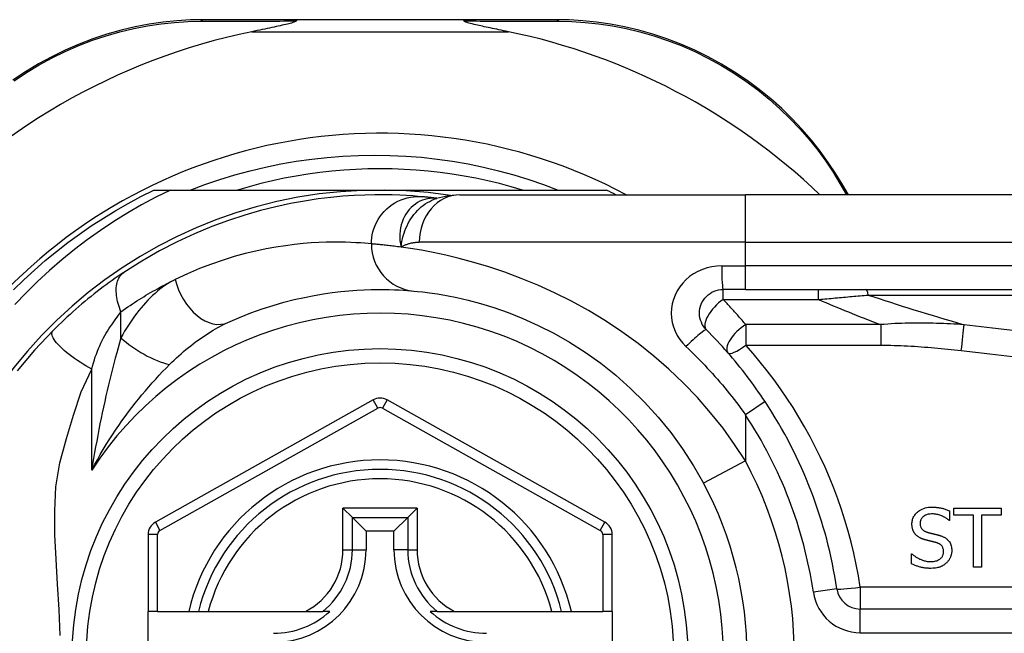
# Model space of a CAD drawing. Header units: inches. Extents: x 3.4 to 95.3, y 5.8 to 50.1.
# Tile 30 of 83: x 21.56 to 22.378, y 22.638 to 23.148. Entities that reach past the tile are written whole.
import ezdxf

# ---------------------------------------------------------------- set-up
doc = ezdxf.new("R2010")
doc.units = ezdxf.units.IN
doc.header["$MEASUREMENT"] = 0
doc.layers.add('Visible Edges(ANSI)', color=7, linetype='Continuous', lineweight=25)
doc.layers.add('Visible Tangent Edges(ANSI)', color=7, linetype='Continuous', lineweight=25)

msp = doc.modelspace()

# ---------------------------------------------------------------- linework, layer by layer
at = {"layer": 'Visible Edges(ANSI)'}
for p, q in [((21.79027, 23.14818), (21.71284, 23.14818)), ((21.92838, 23.14818), (21.79027, 23.14818)), ((22.00543, 23.14818), (21.92838, 23.14818)), ((22.24865, 23.00251), (22.24402, 23.01052)), ((21.67124, 23.00645), (21.68503, 23.00645)), ((21.68503, 23.00645), (21.85933, 23.00645)), ((21.85933, 23.00645), (22.04741, 23.00645)), ((21.92576, 23.00251), (22.16302, 23.00251)), ((22.81208, 23.00251), (22.16302, 23.00251)), ((21.90663, 22.99959), (21.90658, 22.99959)), ((22.16302, 22.92377), (22.14459, 22.92377)), ((22.16302, 22.92377), (22.81208, 22.92377)), ((21.85355, 22.83195), (21.67253, 22.73031)), ((22.04629, 22.73031), (21.86511, 22.83195)), ((21.82849, 22.74201), (21.83633, 22.73417)), ((21.88232, 22.73417), (21.89016, 22.74201)), ((22.33627, 22.7419), (22.37583, 22.7419)), ((22.33627, 22.73608), (22.33627, 22.7419)), ((22.37583, 22.7419), (22.37583, 22.73608)), ((21.83633, 22.73417), (21.84776, 22.72274)), ((21.88232, 22.73417), (21.87089, 22.72274)), ((22.33272, 22.73959), (22.33272, 22.73177)), ((22.35278, 22.73608), (22.33627, 22.73608)), ((22.35278, 22.69269), (22.35278, 22.73608)), ((22.37583, 22.73608), (22.35932, 22.73608)), ((22.35932, 22.73608), (22.35932, 22.69269)), ((22.33272, 22.73177), (22.33224, 22.73177)), ((21.6665, 22.72001), (21.6665, 22.65606)), ((21.84776, 22.72274), (21.84776, 22.70724)), ((21.87089, 22.72274), (21.84776, 22.72274)), ((21.87089, 22.70724), (21.87089, 22.72274)), ((22.05233, 22.65606), (22.05233, 22.72001)), ((22.30117, 22.70386), (22.30165, 22.70386)), ((22.30117, 22.69564), (22.30117, 22.70386)), ((22.35932, 22.69269), (22.35278, 22.69269)), ((21.67437, 22.65606), (21.6665, 22.65606)), ((21.6665, 22.58125), (21.6665, 22.65606)), ((21.67437, 22.65606), (21.70028, 22.65606)), ((21.70028, 22.65606), (21.70838, 22.65606)), ((21.70838, 22.65606), (21.7165, 22.65606)), ((21.7165, 22.65606), (21.79748, 22.65606)), ((21.79748, 22.65606), (21.81176, 22.65606)), ((21.81767, 22.65606), (21.81176, 22.65606)), ((21.90689, 22.65606), (21.90098, 22.65606)), ((21.90689, 22.65606), (21.92117, 22.65606)), ((21.92117, 22.65606), (22.00215, 22.65606)), ((22.00215, 22.65606), (22.01027, 22.65606)), ((22.01027, 22.65606), (22.01837, 22.65606)), ((22.01837, 22.65606), (22.04445, 22.65606)), ((22.05233, 22.65606), (22.04445, 22.65606)), ((22.05233, 22.65606), (22.05233, 22.58125)), ((22.91051, 22.65801), (22.25853, 22.65801))]:
    msp.add_line(p, q, dxfattribs=at)
at = {"layer": 'Visible Edges(ANSI)', "flags": 128}
for points in [[(21.71284, 23.14818), (21.70176, 23.14796), (21.69047, 23.14727), (21.67899, 23.1461), (21.6674, 23.14441), (21.65573, 23.1422), (21.64402, 23.13945), (21.63232, 23.13616), (21.62065, 23.13231), (21.60907, 23.12788), (21.59762, 23.1229), (21.58636, 23.11739), (21.57533, 23.11136), (21.56458, 23.10485), (21.55415, 23.09789)], [(21.78967, 23.14711), (21.78927, 23.1467), (21.78856, 23.14634), (21.78773, 23.14602), (21.78677, 23.14571), (21.78577, 23.14541), (21.78471, 23.14511), (21.78354, 23.14481), (21.78227, 23.1445), (21.78091, 23.14417), (21.77947, 23.14384), (21.77795, 23.14349), (21.77635, 23.14314), (21.7747, 23.14278), (21.77299, 23.14241), (21.77122, 23.14203), (21.76938, 23.14164), (21.76747, 23.14124), (21.76551, 23.14083), (21.76349, 23.14042), (21.76141, 23.13999), (21.75929, 23.13955), (21.75712, 23.1391), (21.75491, 23.13865), (21.75266, 23.13818)], [(21.79027, 23.14818), (21.79024, 23.14818), (21.79022, 23.14818), (21.79019, 23.14817), (21.79016, 23.14815), (21.79014, 23.14814), (21.79011, 23.14812), (21.79009, 23.14809), (21.79006, 23.14806), (21.79004, 23.14803), (21.79001, 23.14799), (21.78998, 23.14796), (21.78996, 23.14791), (21.78993, 23.14787), (21.78991, 23.14781), (21.78988, 23.14776), (21.78986, 23.1477), (21.78983, 23.14764), (21.78981, 23.14758), (21.78979, 23.14751), (21.78976, 23.14744), (21.78974, 23.14736), (21.78971, 23.14728), (21.78969, 23.1472), (21.78967, 23.14711)], [(21.92838, 23.14818), (21.92841, 23.14818), (21.92843, 23.14818), (21.92846, 23.14817), (21.92849, 23.14815), (21.92851, 23.14814), (21.92854, 23.14812), (21.92856, 23.14809), (21.92859, 23.14806), (21.92861, 23.14803), (21.92864, 23.14799), (21.92867, 23.14796), (21.92869, 23.14791), (21.92872, 23.14787), (21.92874, 23.14781), (21.92877, 23.14776), (21.92879, 23.1477), (21.92882, 23.14764), (21.92884, 23.14758), (21.92886, 23.14751), (21.92889, 23.14744), (21.92891, 23.14736), (21.92894, 23.14728), (21.92896, 23.1472), (21.92898, 23.14711)], [(21.96599, 23.13818), (21.96399, 23.13859), (21.96202, 23.139), (21.96008, 23.1394), (21.95817, 23.13979), (21.95631, 23.14018), (21.95448, 23.14056), (21.95269, 23.14093), (21.95095, 23.14129), (21.94925, 23.14165), (21.94761, 23.14199), (21.94602, 23.14233), (21.94449, 23.14266), (21.94303, 23.14298), (21.94162, 23.14329), (21.94028, 23.14359), (21.93891, 23.1439), (21.93744, 23.14424), (21.93593, 23.1446), (21.93444, 23.14498), (21.93303, 23.14536), (21.93174, 23.14575), (21.93053, 23.14616), (21.92954, 23.1466), (21.92898, 23.14711)], [(22.24402, 23.01052), (22.23827, 23.02), (22.23201, 23.02943), (22.22525, 23.03876), (22.21799, 23.04794), (22.21024, 23.05693), (22.20201, 23.0657), (22.19331, 23.0742), (22.18414, 23.08238), (22.17451, 23.09022), (22.16445, 23.09765), (22.15402, 23.10464), (22.14326, 23.11118), (22.13221, 23.11723), (22.12093, 23.12277), (22.10946, 23.12778), (22.09785, 23.13222), (22.08616, 23.13609), (22.07443, 23.1394), (22.06269, 23.14216), (22.05099, 23.14439), (22.03937, 23.14609), (22.02786, 23.14727), (22.01653, 23.14796), (22.00543, 23.14818)], [(21.70154, 23.00645), (21.71378, 23.01105), (21.72617, 23.01527), (21.73867, 23.0191), (21.75128, 23.02253), (21.76397, 23.02557), (21.77674, 23.0282), (21.78959, 23.03043), (21.80249, 23.03226), (21.81545, 23.03369), (21.82844, 23.03471), (21.84147, 23.03533), (21.85452, 23.03553), (21.86759, 23.03533), (21.88066, 23.03472), (21.8937, 23.0337), (21.90669, 23.03227), (21.91962, 23.03043), (21.93247, 23.0282), (21.94523, 23.02556), (21.95791, 23.02252), (21.97048, 23.01909), (21.98294, 23.01527), (21.99528, 23.01105), (22.00749, 23.00645)], [(21.97788, 23.00645), (21.96825, 23.00926), (21.95856, 23.01184), (21.94881, 23.01417), (21.93901, 23.01626), (21.92916, 23.01811), (21.91926, 23.01971), (21.90933, 23.02107), (21.89936, 23.02219), (21.88937, 23.02305), (21.87937, 23.02367), (21.86935, 23.02404), (21.85933, 23.02417), (21.8493, 23.02404), (21.83928, 23.02367), (21.82928, 23.02305), (21.81929, 23.02219), (21.80932, 23.02107), (21.79939, 23.01971), (21.78949, 23.01811), (21.77964, 23.01626), (21.76984, 23.01417), (21.76009, 23.01184), (21.7504, 23.00926), (21.74077, 23.00645)], [(21.55456, 22.92342), (21.56316, 22.93178), (21.57198, 22.93989), (21.58103, 22.94776), (21.59029, 22.95538), (21.59976, 22.96273), (21.60943, 22.96982), (21.61929, 22.97663), (21.62934, 22.98317), (21.63957, 22.98942), (21.64997, 22.99539), (21.66053, 23.00107), (21.67124, 23.00645)], [(21.68503, 23.00645), (21.67299, 23.00048), (21.66114, 22.99413), (21.64951, 22.98742), (21.63809, 22.98033), (21.6269, 22.97289), (21.61594, 22.96508), (21.60522, 22.95693), (21.59476, 22.94843), (21.58457, 22.93959), (21.57467, 22.93044), (21.56508, 22.92098), (21.5558, 22.91123)], [(21.89458, 23.00089), (21.89086, 23.00122), (21.88648, 23.00155), (21.88145, 23.00188), (21.87577, 23.00216), (21.86944, 23.00238), (21.86248, 23.0025), (21.85488, 23.00249), (21.84667, 23.00231), (21.83784, 23.00191), (21.8284, 23.00127), (21.81838, 23.00032), (21.80778, 22.99904), (21.79663, 22.99736), (21.78493, 22.99524), (21.77272, 22.99262), (21.76002, 22.98945), (21.74687, 22.98567), (21.73332, 22.98124), (21.71939, 22.9761), (21.70514, 22.97019), (21.69065, 22.96347), (21.67597, 22.95589), (21.6612, 22.94743), (21.64639, 22.93804)], [(21.92576, 23.00251), (21.91621, 23.00181), (21.90633, 22.99949)], [(21.90658, 22.99959), (21.90592, 22.99968), (21.90528, 22.99975), (21.90465, 22.99983), (21.90403, 22.9999), (21.90343, 22.99997), (21.90284, 23.00004), (21.90226, 23.00011), (21.9017, 23.00017), (21.90115, 23.00023), (21.90062, 23.00029), (21.9001, 23.00034), (21.89959, 23.0004), (21.8991, 23.00045), (21.89862, 23.0005), (21.89815, 23.00055), (21.8977, 23.00059), (21.89726, 23.00064), (21.89683, 23.00068), (21.89642, 23.00072), (21.89603, 23.00076), (21.89564, 23.00079), (21.89528, 23.00083), (21.89492, 23.00086), (21.89458, 23.00089)], [(21.64639, 22.93804), (21.64403, 22.93645), (21.64163, 22.93481), (21.63919, 22.93312), (21.63674, 22.93139), (21.63425, 22.92961), (21.63175, 22.92778), (21.62924, 22.92591), (21.62671, 22.924), (21.62417, 22.92205), (21.62162, 22.92006), (21.61907, 22.91803), (21.61652, 22.91597), (21.61399, 22.91388), (21.61147, 22.91177), (21.60897, 22.90963), (21.60648, 22.90748), (21.60402, 22.9053), (21.60158, 22.90311), (21.59916, 22.9009), (21.59676, 22.89867), (21.59439, 22.89643), (21.59204, 22.89417), (21.58973, 22.8919), (21.58744, 22.88962)], [(21.73286, 22.89633), (21.74251, 22.90053), (21.75202, 22.90428), (21.76135, 22.90762), (21.77048, 22.91055), (21.77938, 22.91311), (21.78802, 22.91533), (21.79638, 22.91721), (21.80444, 22.9188), (21.81218, 22.92011), (21.81961, 22.92118), (21.82672, 22.92204), (21.8335, 22.92269), (21.83995, 22.92317), (21.84605, 22.92349), (21.85181, 22.92368), (21.85721, 22.92377), (21.86226, 22.92377), (21.86694, 22.92369), (21.87127, 22.92356), (21.87523, 22.92338), (21.87882, 22.92316), (21.88204, 22.92294), (21.88488, 22.9227), (21.88735, 22.92248)], [(21.88735, 22.92248), (21.89058, 22.92217), (21.89495, 22.92169), (21.90042, 22.92099), (21.90697, 22.92004), (21.91452, 22.91875), (21.92304, 22.91706), (21.93249, 22.91488), (21.94281, 22.91213), (21.95393, 22.90871), (21.96572, 22.90454), (21.97804, 22.89961), (21.99076, 22.89389), (22.00373, 22.88734), (22.01681, 22.87993), (22.02988, 22.87165), (22.04277, 22.86246), (22.05535, 22.8524), (22.06754, 22.84154), (22.07925, 22.82992), (22.09043, 22.81762), (22.101, 22.80469), (22.11088, 22.79119), (22.12001, 22.77716), (22.12831, 22.76269)], [(22.13067, 22.89017), (22.12939, 22.89159), (22.12825, 22.89314), (22.12726, 22.89479), (22.12644, 22.89654), (22.12579, 22.89836), (22.12531, 22.90023), (22.12501, 22.90214), (22.12491, 22.90407), (22.125, 22.906), (22.12529, 22.90792), (22.12577, 22.9098), (22.12642, 22.91162), (22.12725, 22.91337), (22.12824, 22.91503), (22.12939, 22.91659), (22.13068, 22.91802), (22.1321, 22.9193), (22.13365, 22.92045), (22.1353, 22.92144), (22.13705, 22.92227), (22.13886, 22.92292), (22.14074, 22.92339), (22.14266, 22.92368), (22.14459, 22.92377)], [(21.58744, 22.88962), (21.57197, 22.87317), (21.55776, 22.8562)], [(22.17943, 22.8305), (22.17765, 22.83317), (22.17584, 22.83584), (22.17401, 22.83848), (22.17215, 22.84111), (22.17027, 22.84373), (22.16837, 22.84633), (22.16645, 22.84892), (22.16451, 22.85149), (22.16254, 22.85404), (22.16055, 22.85658), (22.15854, 22.8591), (22.15652, 22.86161), (22.15447, 22.86409), (22.1524, 22.86656), (22.15031, 22.86901), (22.1482, 22.87144), (22.14607, 22.87385), (22.14393, 22.87624), (22.14176, 22.87861), (22.13958, 22.88096), (22.13738, 22.8833), (22.13516, 22.88561), (22.13292, 22.8879), (22.13067, 22.89017)], [(22.30153, 22.7287), (22.30155, 22.72951), (22.30162, 22.7303), (22.30173, 22.73109), (22.30189, 22.73187), (22.3021, 22.73263), (22.30235, 22.73339), (22.30267, 22.73413), (22.30302, 22.73485), (22.30342, 22.73554), (22.30387, 22.7362), (22.30435, 22.73684), (22.30487, 22.73744), (22.30544, 22.73803), (22.3061, 22.73866), (22.30689, 22.7393), (22.30779, 22.73995), (22.30883, 22.74059), (22.31001, 22.74118), (22.31129, 22.7417), (22.3126, 22.7421), (22.31395, 22.74241), (22.31532, 22.74262), (22.3167, 22.74274), (22.31808, 22.74278)], [(22.31808, 22.74278), (22.31865, 22.74278), (22.31922, 22.74277), (22.31979, 22.74275), (22.32035, 22.74272), (22.32092, 22.74268), (22.32148, 22.74264), (22.32205, 22.74258), (22.32261, 22.74252), (22.32318, 22.74245), (22.32374, 22.74237), (22.3243, 22.74228), (22.32486, 22.74218), (22.32541, 22.74207), (22.32597, 22.74195), (22.32654, 22.74181), (22.32715, 22.74166), (22.32778, 22.74149), (22.32843, 22.74129), (22.3291, 22.74107), (22.3298, 22.74083), (22.33051, 22.74056), (22.33123, 22.74027), (22.33197, 22.73995), (22.33272, 22.73959)], [(22.31852, 22.73712), (22.31767, 22.7371), (22.31681, 22.73704), (22.31597, 22.73693), (22.31513, 22.73677), (22.3143, 22.73655), (22.3135, 22.73628), (22.31275, 22.73595), (22.31209, 22.73561), (22.31153, 22.73525), (22.31104, 22.73489), (22.31064, 22.73455), (22.3103, 22.73423), (22.31, 22.73391), (22.30971, 22.73356), (22.30945, 22.7332), (22.30922, 22.73283), (22.30901, 22.73243), (22.30883, 22.73202), (22.30868, 22.7316), (22.30856, 22.73116), (22.30846, 22.73072), (22.3084, 22.73028), (22.30836, 22.72983), (22.30835, 22.72938)], [(22.33224, 22.73177), (22.33188, 22.7321), (22.3315, 22.73241), (22.33112, 22.73271), (22.33073, 22.733), (22.33033, 22.73328), (22.32993, 22.73355), (22.32952, 22.73381), (22.3291, 22.73407), (22.32867, 22.73431), (22.32825, 22.73454), (22.32781, 22.73477), (22.32738, 22.73499), (22.32694, 22.7352), (22.3265, 22.7354), (22.326, 22.73561), (22.32542, 22.73585), (22.32475, 22.73609), (22.324, 22.73633), (22.32316, 22.73656), (22.32225, 22.73676), (22.32133, 22.73692), (22.3204, 22.73703), (22.31946, 22.7371), (22.31852, 22.73712)], [(22.30472, 22.71981), (22.30452, 22.72003), (22.30433, 22.72026), (22.30414, 22.72049), (22.30396, 22.72073), (22.30378, 22.72097), (22.30361, 22.72121), (22.30345, 22.72146), (22.3033, 22.72171), (22.30315, 22.72197), (22.30301, 22.72222), (22.30287, 22.72249), (22.30274, 22.72275), (22.30262, 22.72303), (22.3025, 22.7233), (22.30239, 22.72358), (22.30228, 22.72388), (22.30215, 22.72425), (22.30203, 22.72468), (22.3019, 22.72518), (22.30178, 22.72574), (22.30168, 22.72638), (22.3016, 22.72708), (22.30155, 22.72785), (22.30153, 22.7287)], [(22.30835, 22.72938), (22.30837, 22.72878), (22.30842, 22.72819), (22.3085, 22.7276), (22.30863, 22.72702), (22.30881, 22.72645), (22.30903, 22.72591), (22.30928, 22.72542), (22.30955, 22.725), (22.30983, 22.72463), (22.3101, 22.72431), (22.31038, 22.72403), (22.31066, 22.72377), (22.31095, 22.72353), (22.31126, 22.7233), (22.31158, 22.72308), (22.31191, 22.72288), (22.31224, 22.7227), (22.31259, 22.72252), (22.31294, 22.72236), (22.3133, 22.72221), (22.31366, 22.72207), (22.31403, 22.72195), (22.3144, 22.72183), (22.31477, 22.72172)], [(22.31286, 22.71546), (22.31257, 22.71554), (22.31228, 22.71562), (22.31199, 22.71571), (22.31171, 22.71579), (22.31142, 22.71588), (22.31114, 22.71598), (22.31085, 22.71608), (22.31057, 22.71618), (22.31029, 22.71628), (22.31001, 22.71639), (22.30973, 22.7165), (22.30946, 22.71662), (22.30918, 22.71674), (22.30891, 22.71686), (22.30864, 22.71699), (22.30837, 22.71712), (22.30809, 22.71726), (22.30774, 22.71745), (22.30733, 22.71769), (22.30687, 22.71799), (22.30637, 22.71834), (22.30584, 22.71876), (22.30529, 22.71925), (22.30472, 22.71981)], [(22.31477, 22.72172), (22.31523, 22.7216), (22.31568, 22.72148), (22.31613, 22.72137), (22.31658, 22.72125), (22.31703, 22.72114), (22.31747, 22.72103), (22.31791, 22.72092), (22.31834, 22.72082), (22.31877, 22.72071), (22.3192, 22.72061), (22.31963, 22.7205), (22.32005, 22.7204), (22.32047, 22.7203), (22.32089, 22.72019), (22.3213, 22.72009), (22.32171, 22.71999), (22.32212, 22.71989), (22.32252, 22.71978), (22.32292, 22.71968), (22.32331, 22.71957), (22.32371, 22.71946), (22.32409, 22.71936), (22.32448, 22.71924), (22.32486, 22.71913)], [(22.32486, 22.71913), (22.32539, 22.71896), (22.32591, 22.71878), (22.32643, 22.71859), (22.32695, 22.71838), (22.32745, 22.71815), (22.32795, 22.71791), (22.32845, 22.71765), (22.32893, 22.71738), (22.3294, 22.71709), (22.32985, 22.71678), (22.33029, 22.71645), (22.33075, 22.71607), (22.33123, 22.71563), (22.33173, 22.71511), (22.33223, 22.7145), (22.33272, 22.71381), (22.33319, 22.71302), (22.33359, 22.71218), (22.33392, 22.71132), (22.33419, 22.71043), (22.33439, 22.70952), (22.33453, 22.70859), (22.33461, 22.70766), (22.33463, 22.70673)], [(22.32175, 22.71323), (22.32138, 22.71333), (22.32103, 22.71343), (22.32071, 22.71352), (22.32039, 22.7136), (22.32009, 22.71368), (22.3198, 22.71375), (22.31952, 22.71383), (22.31924, 22.7139), (22.31896, 22.71397), (22.31868, 22.71403), (22.3184, 22.7141), (22.3181, 22.71417), (22.3178, 22.71425), (22.31748, 22.71432), (22.31714, 22.71441), (22.31678, 22.71449), (22.3164, 22.71458), (22.316, 22.71468), (22.31557, 22.71479), (22.3151, 22.7149), (22.3146, 22.71503), (22.31406, 22.71516), (22.31348, 22.71531), (22.31286, 22.71546)], [(22.32781, 22.70569), (22.3278, 22.70631), (22.32774, 22.70693), (22.32765, 22.70754), (22.32751, 22.70814), (22.32733, 22.70872), (22.3271, 22.70928), (22.32684, 22.70977), (22.32657, 22.71019), (22.3263, 22.71055), (22.32603, 22.71085), (22.32578, 22.71111), (22.32552, 22.71134), (22.32525, 22.71156), (22.32496, 22.71177), (22.32467, 22.71196), (22.32437, 22.71215), (22.32406, 22.71232), (22.32374, 22.71248), (22.32342, 22.71263), (22.32309, 22.71277), (22.32276, 22.7129), (22.32243, 22.71302), (22.32209, 22.71313), (22.32175, 22.71323)], [(22.30165, 22.70386), (22.30212, 22.70343), (22.3026, 22.70301), (22.30309, 22.70261), (22.30359, 22.70222), (22.3041, 22.70184), (22.30462, 22.70148), (22.30514, 22.70113), (22.30568, 22.7008), (22.30622, 22.70048), (22.30678, 22.70018), (22.30734, 22.69989), (22.30791, 22.69961), (22.3085, 22.69935), (22.30909, 22.6991), (22.30971, 22.69886), (22.31037, 22.69862), (22.31107, 22.69839), (22.31181, 22.69818), (22.31258, 22.69799), (22.31338, 22.69782), (22.31421, 22.69767), (22.31506, 22.69757), (22.31594, 22.6975), (22.31684, 22.69748)], [(22.31684, 22.69748), (22.31774, 22.69749), (22.31864, 22.69754), (22.31954, 22.69764), (22.32044, 22.69778), (22.32132, 22.69797), (22.32218, 22.69821), (22.32298, 22.69851), (22.32368, 22.69884), (22.32428, 22.69919), (22.32479, 22.69954), (22.32523, 22.69989), (22.32561, 22.70023), (22.32596, 22.7006), (22.32628, 22.70098), (22.32657, 22.70138), (22.32684, 22.70181), (22.32707, 22.70225), (22.32728, 22.70272), (22.32745, 22.70319), (22.32758, 22.70368), (22.32769, 22.70418), (22.32776, 22.70468), (22.3278, 22.70518), (22.32781, 22.70569)], [(22.33463, 22.70673), (22.33462, 22.70624), (22.3346, 22.70575), (22.33456, 22.70527), (22.3345, 22.70479), (22.33442, 22.70431), (22.33433, 22.70383), (22.33423, 22.70336), (22.33411, 22.70289), (22.33397, 22.70242), (22.33381, 22.70196), (22.33365, 22.7015), (22.33346, 22.70105), (22.33327, 22.7006), (22.33306, 22.70016), (22.33283, 22.69973), (22.33259, 22.6993), (22.33234, 22.69889), (22.33207, 22.69848), (22.33179, 22.69809), (22.33149, 22.6977), (22.33118, 22.69733), (22.33086, 22.69697), (22.33052, 22.69662), (22.33016, 22.69628)], [(22.31732, 22.69181), (22.31663, 22.69182), (22.31593, 22.69183), (22.31523, 22.69186), (22.31452, 22.6919), (22.31381, 22.69195), (22.3131, 22.69201), (22.31239, 22.69209), (22.31168, 22.69219), (22.31098, 22.6923), (22.31028, 22.69243), (22.3096, 22.69257), (22.30892, 22.69274), (22.30825, 22.69292), (22.30759, 22.69313), (22.30693, 22.69334), (22.30628, 22.69355), (22.30563, 22.69378), (22.30498, 22.69402), (22.30433, 22.69427), (22.30369, 22.69452), (22.30306, 22.69479), (22.30242, 22.69506), (22.30179, 22.69535), (22.30117, 22.69564)], [(22.33016, 22.69628), (22.32987, 22.69601), (22.32956, 22.69575), (22.32925, 22.6955), (22.32894, 22.69526), (22.32862, 22.69502), (22.32829, 22.69479), (22.32796, 22.69457), (22.32763, 22.69436), (22.32729, 22.69416), (22.32695, 22.69396), (22.3266, 22.69377), (22.32624, 22.69359), (22.32588, 22.69342), (22.32552, 22.69326), (22.32515, 22.6931), (22.32478, 22.69295), (22.32433, 22.69279), (22.32376, 22.69261), (22.32306, 22.69242), (22.32222, 22.69223), (22.32124, 22.69207), (22.3201, 22.69194), (22.3188, 22.69185), (22.31732, 22.69181)]]:
    msp.add_lwpolyline(points, dxfattribs=at)
at = {"layer": 'Visible Edges(ANSI)'}
msp.add_circle((21.85933, 22.61866), 0.25591, dxfattribs=at)
for centre, radius, start, end in [((21.85933, 22.61951), 0.52953, 101.6205, 138.6133), ((21.85933, 22.61951), 0.52953, 46.3272, 78.3795), ((21.85933, 22.61866), 0.43504, 61.92751, 298.07249), ((21.85933, 22.61866), 0.3878, 81.33391, 250.21195), ((21.85933, 22.61866), 0.431, 62.95157, 64.12615), ((21.85933, 22.82165), 0.01181, 60.70877, 119.31319), ((21.85933, 22.61866), 0.38386, 8.41327, 33.49631), ((21.85933, 22.61866), 0.15551, 13.91643, 166.08357), ((21.85933, 22.61866), 0.30512, 331.83282, 28.16718), ((21.67831, 22.72001), 0.01181, 119.31319, 180), ((22.04051, 22.72001), 0.01181, 0, 60.70877), ((21.77074, 22.70724), 0.07702, 270, 0), ((21.94791, 22.70724), 0.07702, 180, 270), ((22.25853, 22.6777), 0.01969, 188.41327, 270), ((21.77074, 22.70724), 0.06944, 270, 312.51741), ((21.94791, 22.70724), 0.06944, 227.48259, 270)]:
    msp.add_arc(centre, radius, start, end, dxfattribs=at)
at = {"layer": 'Visible Tangent Edges(ANSI)'}
for p, q in [((21.75266, 23.13818), (21.96599, 23.13818)), ((22.24165, 23.01196), (22.24717, 23.00251)), ((22.16302, 22.96314), (22.16302, 23.00251)), ((22.16302, 22.96314), (21.89186, 22.96314)), ((22.16302, 22.96314), (22.81208, 22.96314)), ((22.16302, 22.94346), (22.16302, 22.96314)), ((22.14336, 22.94346), (22.16302, 22.94346)), ((22.16302, 22.92377), (22.16302, 22.94346)), ((22.81208, 22.94346), (22.16302, 22.94346)), ((22.14459, 22.91543), (22.14459, 22.92377)), ((22.22394, 22.91543), (22.22394, 22.92377)), ((22.14459, 22.91543), (22.22394, 22.91543)), ((22.26527, 22.91918), (22.8144, 22.91918)), ((21.64392, 22.88362), (21.64392, 22.90528)), ((22.27556, 22.89455), (22.16336, 22.89455)), ((22.16336, 22.89455), (22.16336, 22.87745)), ((22.27556, 22.89455), (22.27556, 22.87745)), ((22.16336, 22.87745), (22.27556, 22.87745)), ((21.61962, 22.77362), (21.61962, 22.85755)), ((21.8574, 22.82508), (21.85355, 22.83195)), ((21.86511, 22.83195), (21.86125, 22.82508)), ((22.17943, 22.8305), (22.16302, 22.81964)), ((21.67638, 22.72344), (21.8574, 22.82508)), ((21.86125, 22.82508), (22.04244, 22.72344)), ((22.16302, 22.81964), (22.16302, 22.78127)), ((22.16302, 22.78127), (22.12831, 22.76269)), ((21.82849, 22.70724), (21.82849, 22.74201)), ((21.89016, 22.74201), (21.82849, 22.74201)), ((21.89016, 22.74201), (21.89016, 22.70724)), ((21.83633, 22.70724), (21.83633, 22.73417)), ((21.83633, 22.73417), (21.88232, 22.73417)), ((21.88232, 22.73417), (21.88232, 22.70724)), ((21.67253, 22.73031), (21.67638, 22.72344)), ((22.04244, 22.72344), (22.04629, 22.73031)), ((21.67437, 22.72001), (21.6665, 22.72001)), ((21.67437, 22.65606), (21.67437, 22.72001)), ((22.05233, 22.72001), (22.04445, 22.72001)), ((22.04445, 22.72001), (22.04445, 22.65606)), ((21.82849, 22.70724), (21.83633, 22.70724)), ((21.83633, 22.70724), (21.84776, 22.70724)), ((21.88232, 22.70724), (21.87089, 22.70724)), ((21.88232, 22.70724), (21.89016, 22.70724)), ((22.91051, 22.67631), (22.25853, 22.67631)), ((22.25853, 22.67631), (22.25853, 22.65801)), ((22.23905, 22.67482), (22.21958, 22.67194)), ((22.25853, 22.63833), (22.25853, 22.65801)), ((22.25853, 22.63833), (22.91051, 22.63833))]:
    msp.add_line(p, q, dxfattribs=at)
at = {"layer": 'Visible Tangent Edges(ANSI)', "flags": 128}
for points in [[(21.55508, 23.09731), (21.56529, 23.10413), (21.57582, 23.1105), (21.58662, 23.1164), (21.59764, 23.12181), (21.60885, 23.1267), (21.62018, 23.13104), (21.6316, 23.13483), (21.64305, 23.13808), (21.65451, 23.1408), (21.66592, 23.14299), (21.67727, 23.14468), (21.6885, 23.14587), (21.69955, 23.14659), (21.71039, 23.14685)], [(21.71039, 23.14685), (21.71351, 23.14686), (21.71666, 23.14688), (21.71982, 23.14689), (21.723, 23.1469), (21.72619, 23.14692), (21.7294, 23.14693), (21.73263, 23.14694), (21.73587, 23.14695), (21.73913, 23.14696), (21.7424, 23.14698), (21.74569, 23.14699), (21.749, 23.147), (21.75231, 23.14701), (21.75565, 23.14702), (21.75899, 23.14703), (21.76235, 23.14704), (21.76572, 23.14705), (21.76911, 23.14706), (21.7725, 23.14707), (21.77591, 23.14708), (21.77933, 23.14709), (21.78277, 23.1471), (21.78621, 23.1471), (21.78967, 23.14711)], [(21.92898, 23.14711), (21.93242, 23.1471), (21.93585, 23.1471), (21.93926, 23.14709), (21.94267, 23.14708), (21.94606, 23.14707), (21.94944, 23.14706), (21.9528, 23.14705), (21.95616, 23.14704), (21.9595, 23.14703), (21.96283, 23.14702), (21.96615, 23.14701), (21.96945, 23.147), (21.97273, 23.14699), (21.97601, 23.14698), (21.97927, 23.14696), (21.98251, 23.14695), (21.98574, 23.14694), (21.98895, 23.14693), (21.99214, 23.14692), (21.99532, 23.1469), (21.99849, 23.14689), (22.00163, 23.14688), (22.00476, 23.14686), (22.00787, 23.14685)], [(22.00787, 23.14685), (22.01874, 23.14659), (22.02982, 23.14587), (22.04108, 23.14467), (22.05246, 23.14298), (22.06391, 23.14077), (22.07539, 23.13803), (22.08687, 23.13477), (22.09831, 23.13096), (22.10967, 23.12659), (22.1209, 23.12168), (22.13194, 23.11625), (22.14276, 23.11032), (22.1533, 23.10392), (22.16352, 23.09708), (22.17337, 23.08981), (22.18281, 23.08215), (22.19181, 23.07415), (22.20035, 23.06585), (22.20842, 23.05728), (22.21603, 23.0485), (22.22317, 23.03953), (22.22982, 23.03043), (22.23598, 23.02122), (22.24165, 23.01196)], [(21.8521, 22.96169), (21.85218, 22.96414), (21.85242, 22.96665), (21.85283, 22.96919), (21.85342, 22.97176), (21.85419, 22.97434), (21.85515, 22.9769), (21.85631, 22.97942), (21.85765, 22.98189), (21.85919, 22.98428), (21.8609, 22.98656), (21.86279, 22.98873), (21.86483, 22.99076), (21.86701, 22.99263), (21.86931, 22.99433), (21.87172, 22.99584), (21.87421, 22.99717), (21.87676, 22.9983), (21.87935, 22.99923), (21.88195, 22.99996), (21.88456, 23.0005), (21.88713, 23.00085), (21.88968, 23.00103), (21.89216, 23.00104), (21.89458, 23.00089)], [(21.9053, 22.99969), (21.90312, 22.99972), (21.90094, 22.99957), (21.89877, 22.99923), (21.89664, 22.9987), (21.89456, 22.99801), (21.89253, 22.99713), (21.89057, 22.99608), (21.88868, 22.99486), (21.88688, 22.99348), (21.88518, 22.99194), (21.88359, 22.99025), (21.88212, 22.98842), (21.88078, 22.98646), (21.87958, 22.98437), (21.87852, 22.98217), (21.87762, 22.97986), (21.87688, 22.97746), (21.87631, 22.97498), (21.87592, 22.97243), (21.87571, 22.96982), (21.87568, 22.96716), (21.87585, 22.96446), (21.87622, 22.96174), (21.87679, 22.959)], [(21.87679, 22.959), (21.87715, 22.96139), (21.87757, 22.96374), (21.87807, 22.96604), (21.87865, 22.9683), (21.87931, 22.97051), (21.88004, 22.97267), (21.88086, 22.97478), (21.88175, 22.97684), (21.88274, 22.97884), (21.88381, 22.98079), (21.88497, 22.98268), (21.88622, 22.9845), (21.88754, 22.98624), (21.88894, 22.98791), (21.89041, 22.98949), (21.89195, 22.99099), (21.89356, 22.9924), (21.89523, 22.99372), (21.89696, 22.99494), (21.89875, 22.99607), (21.90059, 22.99709), (21.90247, 22.998), (21.90438, 22.9988), (21.90633, 22.99949)], [(21.90658, 22.99959), (21.90655, 22.9996), (21.90651, 22.9996), (21.90647, 22.99961), (21.90644, 22.99961), (21.90639, 22.99961), (21.90635, 22.99962), (21.90631, 22.99962), (21.90626, 22.99963), (21.90622, 22.99963), (21.90617, 22.99963), (21.90612, 22.99964), (21.90607, 22.99964), (21.90601, 22.99965), (21.90596, 22.99965), (21.9059, 22.99965), (21.90584, 22.99966), (21.90578, 22.99966), (21.90572, 22.99967), (21.90565, 22.99967), (21.90559, 22.99967), (21.90552, 22.99968), (21.90545, 22.99968), (21.90538, 22.99969), (21.9053, 22.99969)], [(21.8521, 22.96169), (21.8495, 22.96194), (21.84649, 22.9622), (21.8431, 22.96246), (21.83931, 22.96269), (21.83513, 22.9629), (21.83057, 22.96305), (21.82562, 22.96313), (21.8203, 22.96314), (21.8146, 22.96304), (21.80852, 22.96282), (21.80208, 22.96246), (21.79528, 22.96192), (21.78812, 22.96118), (21.78062, 22.96022), (21.77278, 22.95901), (21.76461, 22.95752), (21.75611, 22.95573), (21.74729, 22.95361), (21.73817, 22.95111), (21.72878, 22.94822), (21.71915, 22.9449), (21.7093, 22.94114), (21.69926, 22.9369), (21.68908, 22.93216)], [(21.87679, 22.959), (21.87533, 22.9592), (21.87391, 22.95939), (21.87252, 22.95957), (21.87117, 22.95974), (21.86985, 22.9599), (21.86857, 22.96005), (21.86733, 22.9602), (21.86613, 22.96033), (21.86496, 22.96046), (21.86383, 22.96059), (21.86274, 22.9607), (21.86169, 22.96081), (21.86068, 22.96092), (21.8597, 22.96101), (21.85876, 22.9611), (21.85787, 22.96119), (21.85701, 22.96127), (21.85619, 22.96134), (21.85541, 22.96141), (21.85467, 22.96147), (21.85397, 22.96153), (21.8533, 22.96159), (21.85268, 22.96164), (21.8521, 22.96169)], [(21.87679, 22.959), (21.87734, 22.95935), (21.8779, 22.95968), (21.87847, 22.95999), (21.87904, 22.96029), (21.87962, 22.96057), (21.88021, 22.96084), (21.88081, 22.9611), (21.88141, 22.96133), (21.88202, 22.96156), (21.88263, 22.96177), (21.88325, 22.96196), (21.88388, 22.96214), (21.88452, 22.9623), (21.88516, 22.96245), (21.88581, 22.96258), (21.88646, 22.9627), (21.88712, 22.96281), (21.88778, 22.9629), (21.88845, 22.96297), (21.88912, 22.96303), (21.8898, 22.96308), (21.89048, 22.96312), (21.89117, 22.96314), (21.89186, 22.96314)], [(22.16302, 22.78127), (22.15413, 22.79497), (22.1445, 22.80832), (22.13416, 22.82128), (22.12317, 22.83381), (22.11159, 22.84587), (22.09946, 22.85742), (22.08686, 22.86842), (22.07382, 22.87885), (22.0604, 22.88865), (22.04666, 22.89779), (22.03268, 22.90623), (22.01857, 22.91395), (22.00445, 22.92098), (21.99041, 22.92733), (21.97657, 22.93302), (21.96302, 22.93808), (21.94988, 22.94252), (21.93724, 22.94635), (21.92522, 22.9496), (21.91391, 22.95231), (21.90337, 22.95455), (21.89366, 22.95637), (21.88478, 22.95784), (21.87679, 22.959)], [(21.64392, 22.90528), (21.64326, 22.90696), (21.64265, 22.90866), (21.64208, 22.91037), (21.64158, 22.91209), (21.64114, 22.91381), (21.64077, 22.91552), (21.64047, 22.91722), (21.64023, 22.9189), (21.64008, 22.92055), (21.64, 22.92217), (21.63999, 22.92375), (21.64007, 22.92527), (21.64022, 22.92674), (21.64045, 22.92816), (21.64075, 22.9295), (21.64113, 22.93077), (21.64158, 22.93197), (21.64209, 22.93309), (21.64267, 22.93412), (21.64331, 22.93508), (21.64401, 22.93595), (21.64476, 22.93673), (21.64555, 22.93743), (21.64639, 22.93804)], [(22.14336, 22.94346), (22.13925, 22.94327), (22.13515, 22.9427), (22.13115, 22.94176), (22.12727, 22.94045), (22.12355, 22.9388), (22.12002, 22.93681), (22.11672, 22.93452), (22.11368, 22.93194), (22.11093, 22.92909), (22.10849, 22.92598), (22.10638, 22.92265), (22.10461, 22.91915), (22.1032, 22.9155), (22.10218, 22.91175), (22.10157, 22.90792), (22.10137, 22.90405), (22.10159, 22.90019), (22.10223, 22.89637), (22.10325, 22.89263), (22.10465, 22.88899), (22.1064, 22.8855), (22.1085, 22.88219), (22.11093, 22.87909), (22.11367, 22.87624)], [(21.64392, 22.90528), (21.64583, 22.90663), (21.64773, 22.90795), (21.64963, 22.90926), (21.65153, 22.91054), (21.65341, 22.9118), (21.6553, 22.91303), (21.65719, 22.91425), (21.65907, 22.91545), (21.66096, 22.91663), (21.66285, 22.91779), (21.66474, 22.91894), (21.66663, 22.92007), (21.66852, 22.92118), (21.6704, 22.92227), (21.67229, 22.92334), (21.67417, 22.92439), (21.67605, 22.92543), (21.67792, 22.92644), (21.67979, 22.92744), (21.68166, 22.92842), (21.68352, 22.92938), (21.68537, 22.93032), (21.68723, 22.93125), (21.68908, 22.93216)], [(21.68908, 22.93216), (21.68692, 22.93105), (21.68478, 22.92984), (21.68265, 22.92852), (21.68053, 22.92711), (21.67843, 22.9256), (21.67636, 22.92401), (21.6743, 22.92233), (21.67227, 22.92056), (21.67026, 22.91873), (21.66829, 22.91681), (21.66634, 22.91484), (21.66443, 22.91279), (21.66254, 22.91068), (21.66068, 22.9085), (21.65886, 22.90626), (21.65706, 22.90395), (21.65529, 22.90159), (21.65356, 22.89917), (21.65186, 22.8967), (21.65019, 22.89418), (21.64857, 22.8916), (21.64698, 22.88898), (21.64543, 22.88632), (21.64392, 22.88362)], [(22.16336, 22.89455), (22.1626, 22.89545), (22.16184, 22.89635), (22.16108, 22.89724), (22.16031, 22.89814), (22.15955, 22.89903), (22.15878, 22.89992), (22.158, 22.9008), (22.15723, 22.90169), (22.15646, 22.90256), (22.15568, 22.90344), (22.1549, 22.90432), (22.15412, 22.90519), (22.15333, 22.90606), (22.15255, 22.90692), (22.15176, 22.90779), (22.15097, 22.90865), (22.15018, 22.9095), (22.14939, 22.91036), (22.14859, 22.91121), (22.1478, 22.91206), (22.147, 22.91291), (22.1462, 22.91375), (22.14539, 22.91459), (22.14459, 22.91543)], [(22.22394, 22.91543), (22.22567, 22.91559), (22.22741, 22.91576), (22.22914, 22.91592), (22.23087, 22.91608), (22.2326, 22.91624), (22.23434, 22.9164), (22.23607, 22.91656), (22.23779, 22.91672), (22.23952, 22.91687), (22.24125, 22.91703), (22.24298, 22.91719), (22.2447, 22.91735), (22.24643, 22.9175), (22.24815, 22.91766), (22.24987, 22.91781), (22.25159, 22.91797), (22.25331, 22.91812), (22.25502, 22.91827), (22.25673, 22.91843), (22.25845, 22.91858), (22.26016, 22.91873), (22.26186, 22.91888), (22.26357, 22.91903), (22.26527, 22.91918)], [(21.61962, 22.85755), (21.6203, 22.86013), (21.62103, 22.86267), (21.6218, 22.86519), (21.62261, 22.86766), (21.62347, 22.87009), (21.62436, 22.87246), (21.6253, 22.87479), (21.62628, 22.87705), (21.62729, 22.87926), (21.62834, 22.88139), (21.62942, 22.88345), (21.63053, 22.88543), (21.63167, 22.88732), (21.63281, 22.88915), (21.63395, 22.89093), (21.63509, 22.89268), (21.63623, 22.8944), (21.63736, 22.89607), (21.63848, 22.89771), (21.63959, 22.89931), (21.6407, 22.90087), (21.64179, 22.90238), (21.64286, 22.90386), (21.64392, 22.90528)], [(21.68431, 22.86131), (21.68622, 22.86319), (21.68814, 22.86504), (21.69008, 22.86685), (21.69203, 22.86864), (21.694, 22.87039), (21.69598, 22.87211), (21.69797, 22.87379), (21.69997, 22.87544), (21.70199, 22.87705), (21.70401, 22.87862), (21.70603, 22.88016), (21.70807, 22.88165), (21.71011, 22.88311), (21.71217, 22.88453), (21.71423, 22.88591), (21.7163, 22.88725), (21.71837, 22.88855), (21.72045, 22.88981), (21.72253, 22.89102), (21.7246, 22.89218), (21.72668, 22.89329), (21.72875, 22.89436), (21.73081, 22.89537), (21.73286, 22.89633)], [(21.61962, 22.85755), (21.61725, 22.85888), (21.61486, 22.86027), (21.61246, 22.86173), (21.61005, 22.86325), (21.60767, 22.86482), (21.60533, 22.86643), (21.60306, 22.86807), (21.60086, 22.86973), (21.59876, 22.8714), (21.59679, 22.87306), (21.59496, 22.87471), (21.59328, 22.87632), (21.59177, 22.87789), (21.59044, 22.8794), (21.5893, 22.88084), (21.58835, 22.8822), (21.5876, 22.88348), (21.58704, 22.88466), (21.58668, 22.88574), (21.5865, 22.88672), (21.5865, 22.8876), (21.58666, 22.88838), (21.58698, 22.88905), (21.58744, 22.88962)], [(22.34487, 22.89446), (22.34202, 22.89465), (22.33917, 22.89483), (22.33631, 22.89499), (22.33346, 22.89514), (22.3306, 22.89528), (22.32773, 22.89541), (22.32486, 22.89552), (22.32199, 22.89561), (22.31912, 22.89569), (22.31624, 22.89575), (22.31336, 22.8958), (22.31048, 22.89583), (22.30759, 22.89584), (22.30469, 22.89583), (22.3018, 22.89581), (22.2989, 22.89576), (22.296, 22.89569), (22.29309, 22.8956), (22.29018, 22.89549), (22.28726, 22.89536), (22.28434, 22.89519), (22.28142, 22.89501), (22.27849, 22.89479), (22.27556, 22.89455)], [(22.39221, 22.88877), (22.36854, 22.89162), (22.34487, 22.89446)], [(21.64392, 22.88362), (21.64273, 22.87949), (21.64155, 22.87528), (21.64037, 22.871), (21.6392, 22.86667), (21.63805, 22.86228), (21.63691, 22.85785), (21.63578, 22.85338), (21.63468, 22.84888), (21.63359, 22.84434), (21.63252, 22.83979), (21.63147, 22.83521), (21.63043, 22.8306), (21.62942, 22.82597), (21.62843, 22.82131), (21.62745, 22.81663), (21.6265, 22.81192), (21.62556, 22.80719), (21.62465, 22.80244), (21.62375, 22.79768), (21.62288, 22.79289), (21.62203, 22.78809), (21.62121, 22.78328), (21.6204, 22.77845), (21.61962, 22.77362)], [(22.11367, 22.87624), (22.11595, 22.87409), (22.11821, 22.87192), (22.12046, 22.86972), (22.12269, 22.86751), (22.12489, 22.86528), (22.12708, 22.86303), (22.12926, 22.86076), (22.13141, 22.85847), (22.13354, 22.85617), (22.13566, 22.85385), (22.13775, 22.85151), (22.13983, 22.84915), (22.14188, 22.84677), (22.14391, 22.84438), (22.14592, 22.84197), (22.14791, 22.83955), (22.14988, 22.83711), (22.15182, 22.83466), (22.15375, 22.83219), (22.15565, 22.82971), (22.15752, 22.82721), (22.15938, 22.8247), (22.16121, 22.82217), (22.16302, 22.81964)], [(22.25853, 22.67631), (22.25698, 22.6857), (22.25521, 22.69504), (22.25321, 22.70433), (22.25098, 22.71356), (22.24853, 22.72272), (22.24586, 22.73181), (22.24297, 22.74082), (22.23986, 22.74975), (22.23654, 22.75859), (22.23302, 22.76734), (22.22928, 22.77598), (22.22534, 22.78452), (22.2212, 22.79295), (22.21686, 22.80127), (22.21233, 22.80947), (22.20761, 22.81755), (22.2027, 22.8255), (22.1976, 22.83333), (22.19233, 22.84103), (22.18688, 22.8486), (22.18125, 22.85602), (22.17545, 22.86331), (22.16949, 22.87045), (22.16336, 22.87745)], [(22.27556, 22.87745), (22.27836, 22.87744), (22.28116, 22.87741), (22.28396, 22.87736), (22.28676, 22.87729), (22.28956, 22.8772), (22.29236, 22.87709), (22.29515, 22.87697), (22.29795, 22.87683), (22.30075, 22.87668), (22.30354, 22.87651), (22.30633, 22.87633), (22.30913, 22.87614), (22.31192, 22.87593), (22.31471, 22.87571), (22.3175, 22.87548), (22.32028, 22.87524), (22.32307, 22.87499), (22.32586, 22.87472), (22.32864, 22.87445), (22.33142, 22.87417), (22.33421, 22.87387), (22.33699, 22.87357), (22.33977, 22.87326), (22.34255, 22.87294)], [(22.34255, 22.87294), (22.36622, 22.87018), (22.38989, 22.86741)], [(21.5933, 22.63586), (21.59242, 22.65755), (21.59121, 22.67877), (21.58998, 22.69944), (21.58904, 22.7197), (21.58883, 22.73968), (21.58991, 22.7596), (21.59301, 22.77972), (21.5986, 22.79975), (21.60454, 22.81938), (21.61098, 22.83862), (21.61962, 22.85755)], [(21.61962, 22.77362), (21.62193, 22.77795), (21.6243, 22.78223), (21.62671, 22.78646), (21.62916, 22.79063), (21.63166, 22.79475), (21.63421, 22.79881), (21.63678, 22.80282), (21.6394, 22.80676), (21.64205, 22.81064), (21.64473, 22.81447), (21.64744, 22.81823), (21.65017, 22.82193), (21.65293, 22.82556), (21.65572, 22.82913), (21.65853, 22.83265), (21.66136, 22.83611), (21.66421, 22.8395), (21.66707, 22.84283), (21.66995, 22.8461), (21.67283, 22.84929), (21.67571, 22.85242), (21.67859, 22.85546), (21.68146, 22.85843), (21.68431, 22.86131)]]:
    msp.add_lwpolyline(points, dxfattribs=at)
at = {"layer": 'Visible Tangent Edges(ANSI)'}
msp.add_circle((21.85933, 22.61866), 0.24409, dxfattribs=at)
for centre, radius, start, end in [((21.85933, 22.61866), 0.28543, 212.8812, 147.1188), ((21.85933, 22.82165), 0.00394, 60.70877, 119.31319), ((21.85933, 22.61866), 0.36417, 8.41327, 33.49631), ((21.85933, 22.61866), 0.16339, 13.23324, 166.76676), ((21.85933, 22.61866), 0.34449, 331.83282, 28.16718), ((21.85933, 22.61866), 0.14764, 14.67485, 165.32515), ((21.67831, 22.72001), 0.00394, 119.31319, 180), ((22.04051, 22.72001), 0.00394, 0, 60.70877), ((21.77074, 22.70724), 0.05775, 297.58522, 0), ((21.77074, 22.70724), 0.06559, 308.70967, 0), ((21.94791, 22.70724), 0.06559, 180, 231.29033), ((21.94791, 22.70724), 0.05775, 180, 242.41478), ((22.25853, 22.6777), 0.03937, 188.41327, 270)]:
    msp.add_arc(centre, radius, start, end, dxfattribs=at)
for centre, major_axis, ratio, start_param, end_param in [((21.71284, 23.13818), (0, 0.01), 0.490597, 0, 0.522348), ((22.00543, 23.13818), (0, 0.01), 0.489692, 5.761173, 6.283185), ((22.23537, 23.00551), (0.00866, 0.005), 0.489372, 0, 0.521893), ((21.92576, 22.96314), (0, 0.03937), 0.860915, 0, 1.570796), ((21.91934, 23.19601), (-0.01245, -0.19646), 0.394768, 6.26267, 6.279105), ((21.89096, 22.96169), (-0.00362, -0.0392), 0.987056, 4.803178, 6.283185), ((22.14459, 22.94346), (0, -0.01969), 0.062411, 4.712389, 6.283185), ((21.71654, 22.93216), (0.01632, -0.03583), 0.663135, 4.419079, 6.283185), ((22.26294, 22.90409), (0, 0.01969), 0.183721, 5.58589, 6.283185), ((22.14459, 22.90409), (-0.01392, -0.01392), 0.446023, 4.292626, 6.283185), ((25.76559, 22.61866), (-3.67247, 0.40075), 0.088107, 0.277502, 0.326292), ((25.77488, 22.67902), (-3.67256, 0.33874), 0.074886, 0.305987, 0.372439), ((22.11676, 22.87624), (0.01392, 0.01392), 0.111497, 0, 1.681769), ((22.16336, 22.884), (-0.01483, -0.01294), 0.431187, 4.352465, 6.283185), ((22.34255, 22.87937), (-0.00234, -0.01955), 0.041071, 1.240547, 2.457785), ((21.66823, 22.88362), (-0.034, 0.01985), 0.367954, 1.008544, 2.26339), ((22.16336, 22.884), (-0.01483, -0.01294), 0.257129, 0, 1.350045), ((22.25853, 22.6777), (-0.01947, -0.00288), 0.069894, 0, 1.560459)]:
    msp.add_ellipse(centre, major_axis=major_axis, ratio=ratio, start_param=start_param, end_param=end_param, dxfattribs=at)

doc.saveas('drawing.dxf')
